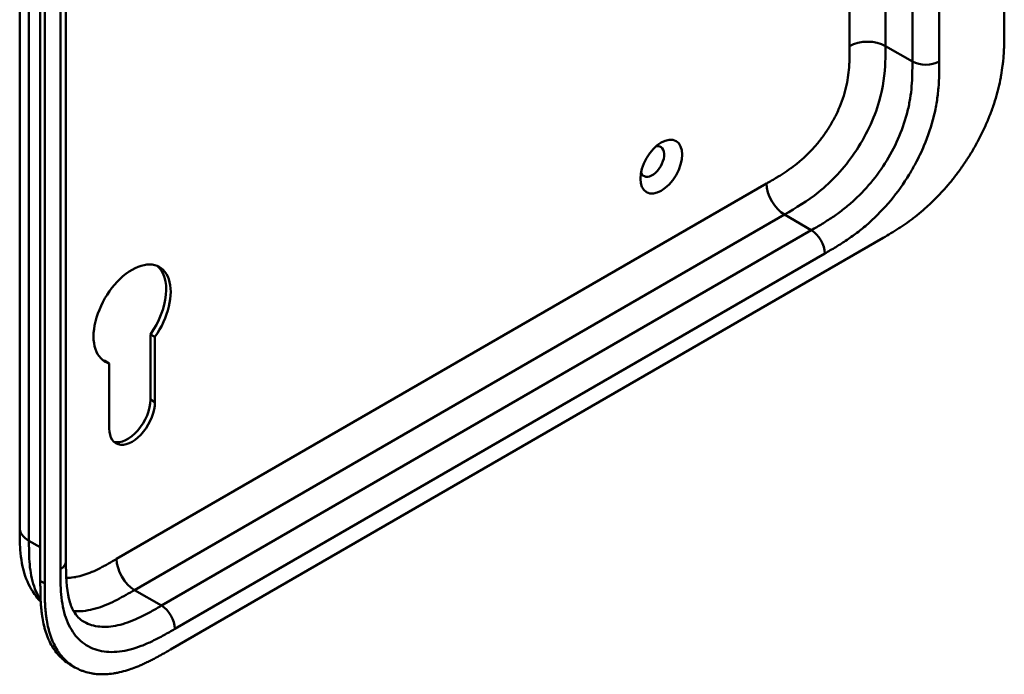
# Model space of a CAD drawing. Header units: millimetres. Extents: x 20 to 833, y 20 to 574.
# Tile 6 of 12: x 398 to 460, y 120 to 161. Entities that reach past the tile are written whole.
import ezdxf

# ---------------------------------------------------------------- set-up
doc = ezdxf.new("R2010")
doc.units = ezdxf.units.MM
doc.header["$LTSCALE"] = 2
doc.layers.add('Sichtbare Kanten(DIN)', color=7, linetype='Continuous', lineweight=50)
doc.layers.add('Sichtbare tangentiale Kanten(DIN)', color=7, linetype='Continuous', lineweight=50)

msp = doc.modelspace()

# ---------------------------------------------------------------- linework, layer by layer
at = {"layer": 'Sichtbare Kanten(DIN)'}
for p, q in [((460.368, 223.25), (460.368, 160.729)), ((401.181, 189.039), (401.181, 127.171)), ((399.565, 125.941), (399.565, 188.462)), ((399.84, 188.304), (399.84, 125.783)), ((407.77, 121.614), (452.72, 147.566)), ((406.515, 137.382), (406.515, 141.489)), ((406.798, 141.326), (406.515, 141.489)), ((406.798, 141.326), (406.798, 137.219)), ((403.913, 139.66), (403.63, 139.824)), ((403.913, 135.553), (403.913, 139.66)), ((398.264, 129.294), (398.264, 129.294)), ((401.181, 127.171), (401.181, 127.171)), ((401.748, 120.496), (401.474, 120.654))]:
    msp.add_line(p, q, dxfattribs=at)
msp.add_ellipse((438.731, 152.063), major_axis=(0.93, 1.611), ratio=0.57735, dxfattribs=at)
for centre, major_axis, start_param, end_param in [((438.165, 152.389), (-0.53, -0.918), 5.827281, 9.880682), ((405.355, 142.755), (-1.72, -2.979), 1.420127, 6.433775), ((405.072, 142.918), (1.72, 2.979), 4.56172, 6.200871), ((405.072, 142.918), (-1.72, -2.979), 0.082315, 0.15059), ((405.072, 136.549), (-1.02, -1.767), 0.139096, 2.356238), ((405.355, 136.386), (-1.02, -1.767), 5.497787, 8.639424)]:
    msp.add_ellipse(centre, major_axis=major_axis, ratio=0.57735, start_param=start_param, end_param=end_param, dxfattribs=at)
for points, knots in [([(398.264, 129.294), (398.264, 140.18), (398.264, 151.067), (398.264, 171.69), (398.264, 181.426), (398.264, 191.162)], [0, 0, 0, 0, 10, 10, 18.943141, 18.943141, 18.943141, 18.943141]), ([(452.72, 147.566), (452.886, 147.662), (453.219, 147.859), (453.641, 148.123), (454.064, 148.405), (454.405, 148.647), (454.83, 148.971), (455.17, 149.25), (455.591, 149.622), (455.925, 149.939), (456.335, 150.359), (456.657, 150.713), (457.048, 151.178), (457.352, 151.565), (457.718, 152.066), (457.998, 152.48), (458.33, 153.01), (458.58, 153.443), (458.872, 153.992), (459.088, 154.436), (459.335, 154.993), (459.513, 155.439), (459.71, 155.994), (459.848, 156.435), (459.995, 156.979), (460.093, 157.407), (460.192, 157.932), (460.252, 158.343), (460.308, 158.845), (460.337, 159.237), (460.359, 159.716), (460.368, 160.183), (460.368, 160.548), (460.368, 160.729)], [0.0000069, 0.0000069, 0.0000069, 0.0000069, 0.0407043, 0.0814017, 0.1017504, 0.1424478, 0.1627965, 0.203494, 0.2238427, 0.2645401, 0.2848888, 0.3255862, 0.3459349, 0.3866323, 0.406981, 0.4476784, 0.4680271, 0.5087246, 0.5290733, 0.5697707, 0.5901194, 0.6308168, 0.6511655, 0.6918629, 0.7122116, 0.752909, 0.7732577, 0.8139552, 0.8343039, 0.8750013, 0.89535, 0.9360474, 0.9767448, 0.9767448, 0.9767448, 0.9767448]), ([(399.59, 124.64), (399.486, 124.746), (399.388, 124.858), (399.001, 125.355), (398.775, 125.792), (398.437, 126.776), (398.344, 127.336), (398.265, 128.364), (398.264, 128.839), (398.264, 129.294)], [0.305386, 0.305386, 0.305386, 0.305386, 0.437781, 0.437781, 0.869328, 0.869328, 1.366387, 1.366387, 1.785137, 1.785137, 1.785137, 1.785137]), ([(401.181, 127.171), (401.181, 126.308), (401.207, 125.468), (401.442, 124.522), (401.545, 124.259), (401.844, 123.724), (402.057, 123.516), (402.298, 123.377)], [0, 0, 0, 0, 0.793105, 0.793105, 1.173513, 1.173513, 1.750739, 1.750739, 1.750739, 1.750739]), ([(401.474, 120.654), (401.413, 120.689), (401.231, 120.803), (401.004, 120.981), (400.739, 121.236), (400.546, 121.466), (400.328, 121.783), (400.174, 122.062), (400.006, 122.436), (399.893, 122.758), (399.778, 123.182), (399.706, 123.538), (399.646, 123.953), (399.617, 124.237), (399.596, 124.525), (399.585, 124.718), (399.576, 124.962), (399.571, 125.158), (399.567, 125.403), (399.566, 125.648), (399.565, 125.844), (399.565, 125.941)], [-0.4787048, -0.4787048, -0.4787048, -0.4787048, -0.4583375, -0.4166713, -0.3958382, -0.354172, -0.3333389, -0.2916727, -0.2708396, -0.2291735, -0.2083404, -0.1666742, -0.1458411, -0.1145915, -0.1041749, -0.0833418, -0.0729253, -0.0520922, -0.0416756, -0.0208425, -0.0000095, -0.0000095, -0.0000095, -0.0000095]), ([(399.84, 125.783), (399.84, 125.685), (399.84, 125.49), (399.841, 125.245), (399.845, 125), (399.85, 124.804), (399.86, 124.56), (399.87, 124.367), (399.892, 124.079), (399.92, 123.795), (399.98, 123.379), (400.052, 123.024), (400.167, 122.599), (400.281, 122.278), (400.448, 121.903), (400.602, 121.625), (400.82, 121.307), (401.014, 121.078), (401.278, 120.822), (401.507, 120.643), (401.812, 120.453), (402.072, 120.327), (402.413, 120.203), (402.699, 120.13), (403.071, 120.073), (403.379, 120.054), (403.776, 120.063), (404.101, 120.096), (404.516, 120.169), (404.853, 120.253), (405.237, 120.372), (405.495, 120.466), (405.754, 120.569), (405.927, 120.643), (406.142, 120.74), (406.315, 120.822), (406.531, 120.929), (406.703, 121.018), (406.962, 121.155), (407.304, 121.345), (407.601, 121.516), (407.77, 121.614)], [0.0000095, 0.0000095, 0.0000095, 0.0000095, 0.0208425, 0.0416756, 0.0520922, 0.0729253, 0.0833418, 0.1041749, 0.1145915, 0.1458411, 0.1666742, 0.2083404, 0.2291735, 0.2708396, 0.2916727, 0.3333389, 0.354172, 0.3958382, 0.4166713, 0.4583375, 0.4791706, 0.5208368, 0.5416698, 0.583336, 0.6041691, 0.6458353, 0.6666684, 0.7083346, 0.7291677, 0.7708339, 0.7916669, 0.8229166, 0.8333331, 0.8541662, 0.8645828, 0.8854159, 0.8958324, 0.9166655, 0.927082, 0.9583317, 0.9999979, 0.9999979, 0.9999979, 0.9999979])]:
    msp.add_open_spline(points, degree=3, knots=knots, dxfattribs=at)
at = {"layer": 'Sichtbare tangentiale Kanten(DIN)'}
for p, q in [((454.57, 158.688), (454.57, 220.556)), ((456.267, 220.556), (456.267, 158.688)), ((452.873, 159.667), (452.873, 188.812)), ((400.83, 126.681), (400.83, 188.549)), ((450.61, 159.667), (450.61, 186.451)), ((452.873, 159.667), (454.57, 158.688)), ((404.376, 127.329), (445.367, 150.995)), ((405.507, 125.37), (446.498, 149.036)), ((448.195, 148.056), (446.498, 149.036)), ((407.205, 124.39), (448.195, 148.056)), ((449.044, 146.586), (408.053, 122.92)), ((406.798, 137.219), (406.515, 137.382)), ((398.85, 128.477), (399.565, 128.064)), ((399.84, 125.783), (399.565, 125.941)), ((407.205, 124.39), (405.508, 125.37))]:
    msp.add_line(p, q, dxfattribs=at)
for points, degree in [([(398.85, 190.345), (398.85, 159.411), (398.85, 128.477)], 2), ([(450.61, 159.667), (451.235, 160.028), (452.248, 160.028), (452.873, 159.667)], 3), ([(454.57, 158.688), (455.039, 158.417), (455.798, 158.417), (456.267, 158.688)], 3), ([(445.367, 150.995), (445.367, 150.274), (445.873, 149.396), (446.498, 149.036)], 3), ([(448.195, 148.056), (448.664, 147.785), (449.044, 147.127), (449.044, 146.586)], 3), ([(398.85, 128.477), (398.459, 128.703), (398.264, 128.998), (398.264, 129.294)], 3), ([(405.507, 125.37), (404.883, 125.73), (404.376, 126.608), (404.376, 127.329)], 3), ([(401.181, 127.171), (401.181, 126.994), (401.064, 126.816), (400.83, 126.681)], 3), ([(407.205, 124.39), (407.673, 124.119), (408.053, 123.461), (408.053, 122.92)], 3)]:
    msp.add_open_spline(points, degree=degree, dxfattribs=at)
for points, knots in [([(445.367, 150.995), (445.413, 151.022), (445.459, 151.049), (445.506, 151.075), (445.631, 151.148), (445.756, 151.221), (445.881, 151.295), (445.924, 151.321), (445.967, 151.346), (446.01, 151.372), (446.032, 151.385), (446.053, 151.398), (446.075, 151.411), (446.096, 151.425), (446.118, 151.438), (446.14, 151.452), (446.228, 151.506), (446.311, 151.558), (446.398, 151.613), (446.4, 151.615), (446.402, 151.616), (446.404, 151.617), (446.579, 151.73), (446.745, 151.843), (446.913, 151.965), (446.915, 151.966), (446.918, 151.968), (446.921, 151.97), (447.09, 152.094), (447.258, 152.223), (447.425, 152.362), (447.426, 152.364), (447.428, 152.365), (447.429, 152.366), (447.599, 152.508), (447.767, 152.659), (447.931, 152.819), (447.932, 152.82), (447.933, 152.821), (447.934, 152.822), (448.1, 152.983), (448.264, 153.156), (448.422, 153.336), (448.581, 153.517), (448.735, 153.707), (448.882, 153.904), (449.029, 154.102), (449.17, 154.307), (449.302, 154.518), (449.435, 154.73), (449.561, 154.951), (449.675, 155.172), (449.79, 155.393), (449.895, 155.62), (449.989, 155.847), (450.082, 156.072), (450.165, 156.301), (450.236, 156.526), (450.305, 156.749), (450.365, 156.974), (450.413, 157.193), (450.413, 157.195), (450.413, 157.196), (450.414, 157.198), (450.461, 157.414), (450.497, 157.627), (450.525, 157.837), (450.525, 157.84), (450.526, 157.843), (450.526, 157.846), (450.553, 158.054), (450.572, 158.257), (450.585, 158.466), (450.585, 158.469), (450.585, 158.471), (450.585, 158.474), (450.592, 158.577), (450.596, 158.676), (450.6, 158.776), (450.603, 158.88), (450.606, 158.982), (450.607, 159.083), (450.61, 159.28), (450.61, 159.474), (450.61, 159.667)], [0, 0, 0, 0, 0.049086, 0.049086, 0.049086, 0.181856, 0.181856, 0.181856, 0.227566, 0.227566, 0.227566, 0.250422, 0.250422, 0.250422, 0.273278, 0.273278, 0.273278, 0.362539, 0.362539, 0.362539, 0.364701, 0.364701, 0.364701, 0.544762, 0.544762, 0.544762, 0.547577, 0.547577, 0.547577, 0.72973, 0.72973, 0.72973, 0.73138, 0.73138, 0.73138, 0.916509, 0.916509, 0.916509, 0.917593, 0.917593, 0.917593, 1.105005, 1.105005, 1.105005, 1.29248, 1.29248, 1.29248, 1.479975, 1.479975, 1.479975, 1.668694, 1.668694, 1.668694, 1.856674, 1.856674, 1.856674, 2.043542, 2.043542, 2.043542, 2.228635, 2.228635, 2.228635, 2.229961, 2.229961, 2.229961, 2.411764, 2.411764, 2.411764, 2.414482, 2.414482, 2.414482, 2.594841, 2.594841, 2.594841, 2.597037, 2.597037, 2.597037, 2.686284, 2.686284, 2.686284, 2.778136, 2.778136, 2.778136, 2.956121, 2.956121, 2.956121, 2.956121]), ([(446.498, 149.036), (447.225, 149.455), (447.948, 149.886), (448.65, 150.451), (449.476, 151.117), (450.269, 151.963), (450.928, 152.93), (451.625, 153.952), (452.162, 155.092), (452.475, 156.186), (452.727, 157.067), (452.833, 157.912), (452.861, 158.717), (452.873, 159.037), (452.873, 159.351), (452.873, 159.667)], [0.000004, 0.000004, 0.000004, 0.000004, 0.743009, 0.743009, 0.743009, 1.617876, 1.617876, 1.617876, 2.543098, 2.543098, 2.543098, 3.288503, 3.288503, 3.288503, 3.584828, 3.584828, 3.584828, 3.584828]), ([(448.195, 148.056), (448.423, 148.187), (448.874, 148.448), (449.535, 148.865), (450.176, 149.325), (451.001, 150.01), (451.973, 151.016), (452.986, 152.431), (453.787, 153.985), (454.228, 155.31), (454.439, 156.356), (454.533, 157.134), (454.569, 157.909), (454.57, 158.426), (454.57, 158.688)], [59.615883, 59.615883, 59.615883, 59.615883, 59.859385, 60.102886, 60.346387, 60.589889, 61.076891, 61.563894, 62.050896, 62.537899, 62.7814, 63.024901, 63.268403, 63.511905, 63.511905, 63.511905, 63.511905]), ([(456.267, 158.688), (456.267, 158.426), (456.267, 157.888), (456.227, 157.038), (456.121, 156.153), (455.876, 154.937), (455.436, 153.614), (454.962, 152.625), (454.764, 152.257)], [59.615882, 59.615882, 59.615882, 59.615882, 59.859385, 60.102886, 60.346388, 60.589889, 61.076892, 61.376104, 61.376104, 61.376104, 61.376104]), ([(454.764, 152.257), (454.64, 152.026), (454.171, 151.206), (453.228, 149.89), (452.103, 148.726), (451.164, 147.948), (450.451, 147.436), (449.737, 146.987), (449.271, 146.718), (449.044, 146.586)], [61.376104, 61.376104, 61.376104, 61.376104, 61.563894, 62.050897, 62.537899, 62.7814, 63.024902, 63.268403, 63.511906, 63.511906, 63.511906, 63.511906]), ([(398.85, 128.477), (398.85, 128.272), (398.85, 128.06), (398.853, 127.851), (398.857, 127.617), (398.866, 127.385), (398.881, 127.161), (398.898, 126.916), (398.924, 126.68), (398.961, 126.453), (398.999, 126.216), (399.05, 125.988), (399.116, 125.769), (399.183, 125.548), (399.265, 125.338), (399.363, 125.145), (399.429, 125.013), (399.503, 124.888), (399.583, 124.772)], [0, 0, 0, 0, 0.200478, 0.200478, 0.200478, 0.423741, 0.423741, 0.423741, 0.666684, 0.666684, 0.666684, 0.9194, 0.9194, 0.9194, 1.173003, 1.173003, 1.173003, 1.345546, 1.345546, 1.345546, 1.345546]), ([(401.201, 126.143), (401.241, 126.142), (401.28, 126.141), (401.32, 126.142), (401.478, 126.144), (401.643, 126.161), (401.809, 126.191), (401.81, 126.191), (401.811, 126.191), (401.812, 126.192), (401.975, 126.222), (402.144, 126.265), (402.314, 126.319), (402.315, 126.319), (402.317, 126.32), (402.318, 126.32), (402.485, 126.374), (402.652, 126.437), (402.822, 126.51), (402.825, 126.511), (402.827, 126.512), (402.83, 126.513), (402.998, 126.585), (403.164, 126.665), (403.339, 126.754), (403.341, 126.755), (403.343, 126.756), (403.345, 126.757), (403.431, 126.801), (403.515, 126.845), (403.6, 126.891), (403.687, 126.938), (403.775, 126.986), (403.862, 127.035), (404.034, 127.132), (404.205, 127.23), (404.376, 127.329)], [1.072978, 1.072978, 1.072978, 1.072978, 1.120371, 1.120371, 1.120371, 1.307779, 1.307779, 1.307779, 1.308864, 1.308864, 1.308864, 1.49399, 1.49399, 1.49399, 1.49564, 1.49564, 1.49564, 1.677791, 1.677791, 1.677791, 1.6806, 1.6806, 1.6806, 1.860664, 1.860664, 1.860664, 1.862826, 1.862826, 1.862826, 1.952085, 1.952085, 1.952085, 2.043868, 2.043868, 2.043868, 2.225375, 2.225375, 2.225375, 2.225375]), ([(408.053, 122.92), (407.825, 122.789), (407.359, 122.52), (406.646, 122.145), (405.932, 121.833), (404.994, 121.528), (403.869, 121.392), (402.683, 121.678), (401.741, 122.418), (401.221, 123.382), (400.976, 124.314), (400.87, 125.078), (400.83, 125.882), (400.83, 126.42), (400.83, 126.681)], [41.227522, 41.227522, 41.227522, 41.227522, 41.471025, 41.714526, 41.958028, 42.201529, 42.688532, 43.175534, 43.662537, 44.149539, 44.39304, 44.636542, 44.880043, 45.123546, 45.123546, 45.123546, 45.123546]), ([(401.669, 124.037), (401.763, 124.03), (401.86, 124.027), (402.156, 124.031), (402.362, 124.052), (402.78, 124.128), (402.99, 124.181), (403.405, 124.314), (403.61, 124.392), (404.013, 124.565), (404.211, 124.66), (404.599, 124.857), (404.788, 124.96), (405.154, 125.166), (405.332, 125.268), (405.507, 125.37)], [2.195396, 2.195396, 2.195396, 2.195396, 2.316224, 2.316224, 2.559518, 2.559518, 2.790736, 2.790736, 3.008715, 3.008715, 3.213319, 3.213319, 3.405062, 3.405062, 3.584828, 3.584828, 3.584828, 3.584828]), ([(402.298, 123.377), (402.347, 123.348), (402.694, 123.165), (403.427, 122.988), (404.398, 123.104), (405.224, 123.372), (405.864, 123.651), (406.525, 123.998), (406.977, 124.258), (407.205, 124.39)], [43.092602, 43.092602, 43.092602, 43.092602, 43.175534, 43.662537, 44.14954, 44.393041, 44.636542, 44.880043, 45.123545, 45.123545, 45.123545, 45.123545])]:
    msp.add_open_spline(points, degree=3, knots=knots, dxfattribs=at)

doc.saveas('drawing.dxf')
